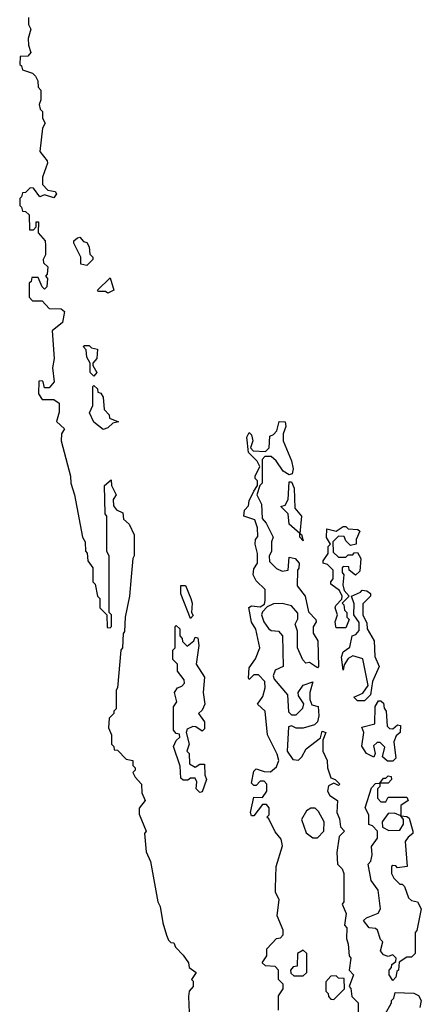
# Model space of a CAD drawing. Extents: x 2886962 to 3052311, y 540590 to 918621.
# Tile 151 of 164: x 2962830 to 2964536, y 860989 to 865175. Entities that reach past the tile are written whole.
import ezdxf

# ---------------------------------------------------------------- set-up
doc = ezdxf.new("R2010")
doc.units = 0

msp = doc.modelspace()

# ---------------------------------------------------------------- linework, layer by layer
at = {"layer": '0CON20XD'}
for points in [[(2962866.7, 865185), (2962866.7, 865155), (2962877.5, 865135), (2962866.2, 865095), (2962867, 865067), (2962877.5, 865035), (2962865, 865020), (2962831.7, 865018.3), (2962830, 864985), (2962838.3, 864978.3), (2962841.7, 864961.7), (2962885, 864947.5), (2962897.5, 864935), (2962906.7, 864915), (2962908.3, 864888.3), (2962920, 864875), (2962920, 864835), (2962912.5, 864815), (2962917.5, 864795), (2962926.7, 864785), (2962927, 864757), (2962937.5, 864735), (2962926.7, 864713.3), (2962916.2, 864615), (2962946.7, 864575), (2962947.5, 864565), (2962927.5, 864505), (2962927.5, 864475), (2962950, 864450), (2962980, 864445), (2962986.7, 864435), (2962975, 864417.5), (2962935, 864430), (2962915, 864422.5), (2962888.3, 864458.3), (2962875, 864460), (2962855, 864440), (2962841.7, 864438.3), (2962838.3, 864421.7), (2962830, 864415), (2962830, 864385), (2962838.3, 864378.3), (2962841.7, 864361.7), (2962855, 864360), (2962870, 864345), (2962871.7, 864281.7), (2962888.3, 864281.7), (2962900, 864295), (2962900, 864315), (2962910, 864315), (2962908.3, 864268.3), (2962937.5, 864235), (2962940, 864215), (2962940, 864175), (2962930, 864155), (2962931.7, 864141.7), (2962950, 864125), (2962946.4, 864093.6), (2962940, 864085), (2962947.5, 864075), (2962945, 864040), (2962935, 864030), (2962925, 864040), (2962908.3, 864078.3), (2962881.7, 864078.3), (2962878.3, 864061.7), (2962870, 864055), (2962870, 863995), (2962885, 863980), (2962925, 863980), (2962955, 863947.5), (2963006.2, 863946.2), (2963020, 863935), (2963012.5, 863887.5), (2962968.3, 863851.7), (2962976.7, 863735), (2962968.8, 863695), (2962976.2, 863635), (2962955, 863610), (2962935, 863610), (2962930, 863635), (2962925, 863640), (2962911.7, 863638.3), (2962910, 863585), (2962925, 863560), (2962975, 863560), (2962997.5, 863545), (2962997, 863507), (2962987, 863467), (2963020, 863435), (2963007.5, 863415), (2963006.7, 863385), (2963046.2, 863235), (2963046.7, 863205), (2963062.5, 863155), (2963097.5, 862975), (2963107.5, 862955), (2963110, 862915), (2963117, 862907), (2963120, 862875), (2963140, 862845), (2963140, 862785), (2963150, 862775), (2963160, 862725), (2963170, 862715), (2963170, 862675), (2963200, 862645), (2963201.7, 862591.7), (2963215, 862590), (2963220, 862595), (2963220, 862645), (2963210, 862655), (2963210, 862895), (2963200, 862915), (2963200, 863065), (2963192.5, 863075), (2963190, 863195), (2963218.3, 863218.3), (2963220, 863195), (2963240, 863155), (2963227.5, 863135), (2963228.3, 863108.3), (2963241.7, 863091.7), (2963268.3, 863078.3), (2963271.7, 863051.7), (2963295, 863030), (2963316.2, 862985), (2963315.9, 862895.9), (2963310, 862885), (2963303, 862807)], [(2963115, 864130), (2963090, 864135), (2963090, 864165), (2963060, 864225), (2963060, 864235), (2963075, 864247.5), (2963085, 864250), (2963101.7, 864231.7), (2963115, 864227.5), (2963125, 864210), (2963128.3, 864178.3), (2963140, 864165), (2963140, 864155), (2963115, 864130)], [(2963205, 864012.5), (2963195, 864020), (2963165, 864020), (2963160, 864025), (2963215, 864077.5), (2963230, 864025), (2963205, 864012.5)], [(2963145, 863660), (2963130, 863675), (2963130, 863715), (2963115, 863740), (2963111.7, 863771.7), (2963100, 863785), (2963105, 863790), (2963125, 863790), (2963135, 863780), (2963160, 863775), (2963157.5, 863735), (2963140, 863715), (2963140, 863705), (2963157.5, 863675), (2963145, 863660)], [(2963185, 863432.5), (2963145, 863463.3), (2963127, 863503), (2963140, 863535), (2963140, 863615), (2963145, 863620), (2963160, 863605), (2963161.7, 863591.7), (2963175, 863587.5), (2963185, 863570), (2963188.3, 863518.3), (2963210, 863495), (2963211.7, 863481.7), (2963250, 863465), (2963225, 863460), (2963205, 863440), (2963185, 863432.5)], [(2963930, 860965), (2963930, 861025), (2963950, 861055), (2963950, 861075), (2963930, 861095), (2963930, 861135), (2963915, 861150), (2963875, 861152.5), (2963860, 861165), (2963880, 861195), (2963880, 861225), (2963921.7, 861268.3), (2963938.3, 861271.7), (2963950, 861285), (2963950, 861305), (2963923.8, 861365), (2963932.5, 861435), (2963917.5, 861465), (2963916.2, 861485), (2963920, 861575), (2963946.7, 861663.3), (2963941.2, 861691.2), (2963915, 861722.5), (2963888.3, 861778.3), (2963880, 861785), (2963890, 861795), (2963890, 861825), (2963878.3, 861838.3), (2963861.7, 861838.3), (2963825, 861790), (2963815, 861790), (2963810, 861805), (2963825, 861870), (2963861.7, 861868.3), (2963880, 861895), (2963880, 861925), (2963868.3, 861938.3), (2963851.7, 861938.3), (2963835, 861920), (2963825, 861920), (2963815, 861930), (2963825, 861980), (2963835, 861990), (2963868.3, 861978.3), (2963895, 861977.5), (2963920.8, 861999.2), (2963930.8, 862025), (2963923.3, 862053.3), (2963882.5, 862135), (2963872.5, 862235), (2963840, 862265), (2963862.5, 862297.5), (2963872.5, 862335), (2963871.7, 862361.7), (2963845, 862390), (2963825, 862390), (2963805, 862370), (2963802.5, 862375), (2963805, 862420), (2963832.5, 862457.5), (2963850, 862505), (2963833.3, 862583.3), (2963814.4, 862614.4), (2963804, 862676), (2963815, 862682.5), (2963851.7, 862678.3), (2963870, 862690), (2963873.6, 862706.4), (2963872.5, 862752.5), (2963835, 862790), (2963822.5, 862815), (2963825, 862840), (2963840, 862865), (2963840, 862905), (2963830, 862945), (2963832.5, 862965), (2963841.7, 862978.3), (2963840, 863015), (2963828.3, 863048.3), (2963782.5, 863065), (2963785, 863090), (2963801.7, 863108.3), (2963805, 863130), (2963825, 863170), (2963840, 863195), (2963840, 863215), (2963830, 863225), (2963830, 863235), (2963850, 863275), (2963838.3, 863298.3), (2963802.5, 863335), (2963795, 863400), (2963805, 863420), (2963815, 863410), (2963820, 863385), (2963810, 863355), (2963821.7, 863341.7), (2963875, 863340), (2963890, 863355), (2963892.5, 863405), (2963908.3, 863411.7), (2963922.5, 863427.5), (2963932.5, 863467.5), (2963957.5, 863465), (2963960, 863445), (2963950, 863415), (2963950, 863385), (2963985, 863300), (2963992.5, 863265), (2963987.5, 863245), (2963975, 863240), (2963950, 863255), (2963920, 863300), (2963898.3, 863318.3), (2963871.7, 863318.3), (2963860, 863305), (2963860, 863205), (2963850, 863195), (2963837.5, 863155), (2963856.7, 863115), (2963860, 863055), (2963876.7, 863035), (2963906.7, 862975), (2963900, 862955), (2963900, 862915), (2963890, 862895), (2963891.7, 862871.7), (2963921.7, 862841.7), (2963945, 862830), (2963970, 862835), (2963975, 862890), (2964000, 862885), (2964016.7, 862865), (2964016.4, 862843.6), (2964010, 862835), (2964008.3, 862768.3), (2964043.3, 862725), (2964057.5, 862657.5), (2964087.5, 862625), (2964090, 862615), (2964076.7, 862593.3), (2964076.4, 862566.4), (2964096.2, 862535), (2964100, 862425), (2964095, 862420), (2964061.7, 862441.7), (2964045, 862440), (2964033, 862453), (2964010, 862505), (2964010, 862575), (2964000, 862605), (2964011.7, 862628.3), (2964011.7, 862651.7), (2963985, 862682.5), (2963945, 862692.5), (2963908.3, 862691.7), (2963881.7, 862678.3), (2963861.7, 862658.3), (2963857.5, 862645), (2963866.7, 862615), (2963886.7, 862586.7), (2963898.3, 862578.3), (2963930, 862575), (2963946.7, 862555), (2963950, 862425), (2963915, 862410), (2963907.5, 862385), (2963911.7, 862371.7), (2963967.5, 862305), (2963972.5, 862232.5), (2963985, 862220), (2964005, 862220), (2964032.5, 862247.5), (2964037, 862267), (2964015, 862300), (2964012.5, 862315), (2964035, 862346.2), (2964075, 862360), (2964062.5, 862315), (2964062.5, 862285), (2964071.7, 862261.7), (2964097.5, 862255), (2964101.2, 862215), (2964095, 862190), (2964082.5, 862177.5), (2964033.8, 862163.8), (2964005, 862162.5), (2963985, 862172.5), (2963971.7, 862168.3), (2963965.8, 862065), (2963990, 862030), (2964015, 862027.5), (2964029.2, 862040.8), (2964046.7, 862075), (2964108.3, 862121.7), (2964115, 862150), (2964130, 862145), (2964118.3, 862111.7), (2964117.5, 862065), (2964136.7, 862025), (2964137.5, 861995), (2964151.7, 861951.7), (2964170, 861945), (2964190, 861925), (2964185, 861920), (2964165, 861930), (2964141.7, 861918.3), (2964137.5, 861895), (2964147, 861877), (2964180, 861855), (2964176.7, 861805), (2964188.3, 861778.3), (2964193, 861743), (2964210, 861725), (2964187.5, 861702.5), (2964177.5, 861635), (2964180, 861585), (2964200, 861565), (2964207.5, 861545), (2964207.5, 861425), (2964200, 861415), (2964217.5, 861375), (2964210, 861325), (2964220, 861315), (2964218.3, 861268.3), (2964226.2, 861245), (2964230, 861195), (2964237.5, 861185), (2964230, 861135), (2964247.5, 861115), (2964230, 861065), (2964237, 861057), (2964241.7, 861021.7), (2964267.5, 860995), (2964270, 860915)], [(2964035, 862960), (2964020, 862975), (2964020, 862990), (2963975, 863030), (2963970, 863075), (2963940, 863105), (2963958.3, 863111.7), (2963970, 863135), (2963975, 863210), (2963985, 863210), (2963996.7, 863183.3), (2963998.3, 863098.3), (2964026.7, 863065), (2964020, 862990), (2964026.7, 862986.7), (2964035, 862960)], [(2964215, 862590), (2964175, 862590), (2964172.5, 862595), (2964170, 862615), (2964180, 862645), (2964170, 862675), (2964172.5, 862685), (2964198.3, 862711.7), (2964200, 862725), (2964188.3, 862748.3), (2964152.5, 862775), (2964152.5, 862785), (2964162.5, 862797.5), (2964162.5, 862835), (2964138.3, 862858.3), (2964120, 862865), (2964120, 862875), (2964140, 862905), (2964140, 862935), (2964150, 862945), (2964133.6, 862973.6), (2964135, 863010), (2964175, 863000), (2964205, 863020), (2964215, 863020), (2964225, 863010), (2964267, 863007), (2964275, 863000), (2964260, 862965), (2964260, 862945), (2964235, 862940), (2964215, 862960), (2964208.3, 862978.3), (2964185, 862980), (2964160, 862955), (2964161.7, 862911.7), (2964185, 862890), (2964215, 862890), (2964225, 862900), (2964245, 862900), (2964251.7, 862908.3), (2964265, 862910), (2964280, 862885), (2964275, 862830), (2964257, 862813), (2964230, 862835), (2964228.3, 862848.3), (2964205, 862850), (2964200, 862845), (2964200, 862825), (2964207.5, 862815), (2964202.5, 862772.5), (2964208.3, 862748.3), (2964230, 862725), (2964200, 862695), (2964207, 862687), (2964210, 862665), (2964220, 862655), (2964220, 862635), (2964230, 862625), (2964215, 862590)], [(2963303, 862807), (2963295.8, 862725), (2963277.5, 862635), (2963275.9, 862574.1), (2963270, 862565), (2963266.2, 862505), (2963260, 862495), (2963246.1, 862333.9), (2963240, 862325), (2963240, 862245), (2963230, 862235), (2963230, 862225), (2963210, 862205), (2963207.5, 862165), (2963220, 862135), (2963220, 862095), (2963230, 862085), (2963231.7, 862071.7), (2963245, 862070), (2963281.7, 862031.7), (2963310, 862025), (2963310, 862005), (2963320, 861995), (2963320, 861985), (2963310, 861975), (2963320, 861955), (2963347.5, 861925), (2963348.3, 861888.3), (2963362.5, 861855), (2963337.5, 861822.5), (2963337, 861797), (2963367.5, 861725), (2963360, 861715), (2963367, 861637), (2963386.1, 861596.1), (2963416.7, 861425), (2963426.7, 861405), (2963437.5, 861335), (2963453, 861283), (2963461.7, 861261.7), (2963471.7, 861251.7), (2963485, 861250), (2963491.7, 861231.7), (2963525, 861197.5), (2963546.7, 861165), (2963550, 861145), (2963580, 861125), (2963560, 861095), (2963567, 861087), (2963567.5, 861065), (2963550, 861045), (2963547, 861023), (2963550, 860955)], [(2963555, 862630), (2963513.9, 862733.9), (2963515, 862770), (2963535, 862770), (2963557.5, 862715), (2963562.5, 862695), (2963560, 862655), (2963567.5, 862642.5), (2963555, 862630)], [(2964295, 862280), (2964265, 862280), (2964250, 862295), (2964288.3, 862311.7), (2964310, 862345), (2964288.3, 862458.3), (2964245, 862470), (2964225, 862460), (2964208.3, 862431.7), (2964205, 862410), (2964197.5, 862465), (2964205, 862487.5), (2964232.5, 862507.5), (2964242.5, 862555), (2964258.3, 862561.7), (2964271.7, 862578.3), (2964271.7, 862611.7), (2964250, 862645), (2964251.7, 862691.7), (2964240, 862725), (2964278.3, 862741.7), (2964285, 862750), (2964305, 862747.5), (2964320, 862735), (2964320, 862725), (2964288.3, 862691.7), (2964287.5, 862645), (2964305, 862610), (2964306.7, 862585), (2964336.2, 862535), (2964338.3, 862468.3), (2964356.7, 862425), (2964328.3, 862361.7), (2964320, 862305), (2964295, 862280)], [(2963595, 861890), (2963580, 861905), (2963582.5, 861935), (2963575, 861950), (2963555, 861950), (2963545, 861942.5), (2963525, 861942.5), (2963515, 861950), (2963511.7, 862001.7), (2963484, 862085), (2963495, 862110), (2963510, 862125), (2963508.3, 862138.3), (2963495, 862140), (2963484, 862155), (2963483.3, 862253.3), (2963497.5, 862275), (2963487.5, 862315), (2963500, 862335), (2963518.3, 862341.7), (2963530, 862355), (2963528.3, 862368.3), (2963500, 862405), (2963500, 862435), (2963480, 862455), (2963480, 862495), (2963490, 862505), (2963490, 862595), (2963495, 862600), (2963510, 862585), (2963510, 862555), (2963520, 862545), (2963521.7, 862531.7), (2963541.7, 862511.7), (2963570, 862535), (2963575, 862550), (2963587, 862547), (2963591.2, 862515), (2963580, 862435), (2963615, 862380), (2963610, 862315), (2963616.2, 862265), (2963605, 862240), (2963590, 862225), (2963615, 862190), (2963615, 862160), (2963605, 862150), (2963578.3, 862168.3), (2963565, 862170), (2963541.7, 862158.3), (2963537.5, 862145), (2963550, 862095), (2963540, 862065), (2963550, 862055), (2963551.7, 862011.7), (2963575, 861997.5), (2963595, 862010), (2963615, 862010), (2963616.2, 861965), (2963623.8, 861945), (2963605, 861892.5), (2963595, 861890)], [(2964415, 862022.5), (2964393, 862023), (2964371.7, 862041.7), (2964381.7, 862081.7), (2964361.7, 862101.7), (2964348.3, 862101.7), (2964332.5, 862087.5), (2964340, 862055), (2964335, 862040), (2964303.3, 862055), (2964283.3, 862086.7), (2964292.5, 862145), (2964283, 862167), (2964338.3, 862181.7), (2964340, 862255), (2964355, 862280), (2964365, 862280), (2964375, 862270), (2964378.3, 862248.3), (2964387.5, 862235), (2964391.7, 862171.7), (2964401.7, 862161.7), (2964415, 862160), (2964435, 862177.5), (2964447.5, 862175), (2964446.2, 862145), (2964430, 862130), (2964420, 862105), (2964427.5, 862035), (2964415, 862022.5)], [(2964415, 861090), (2964400, 861115), (2964400, 861135), (2964410, 861145), (2964411.7, 861158.3), (2964428.3, 861171.7), (2964430, 861185), (2964415, 861200), (2964395, 861192.5), (2964375, 861200), (2964363.6, 861216.4), (2964372.5, 861255), (2964363.3, 861265), (2964350, 861305), (2964341.7, 861311.7), (2964314.2, 861314.2), (2964290, 861345), (2964303, 861357), (2964353, 861377), (2964362.5, 861395), (2964352.5, 861475), (2964323.3, 861515), (2964310, 861585), (2964321.7, 861598.3), (2964327.5, 861625), (2964325, 861660), (2964350, 861695), (2964350, 861725), (2964328.3, 861748.3), (2964313, 861753), (2964313.3, 861795), (2964297.5, 861825), (2964325, 861910), (2964341.7, 861928.3), (2964360, 861930), (2964375, 861950), (2964385, 861950), (2964395, 861960), (2964408.3, 861958.3), (2964410, 861945), (2964395, 861930), (2964360, 861930), (2964360, 861915), (2964350, 861905), (2964350, 861865), (2964365, 861850), (2964385, 861850), (2964395, 861870), (2964475, 861870), (2964480, 861855), (2964450, 861835), (2964450, 861790), (2964475, 861787.5), (2964485, 861780), (2964500, 861725), (2964500, 861715), (2964480, 861700), (2964468.3, 861681.7), (2964476.7, 861575), (2964435, 861570), (2964428.3, 861578.3), (2964415, 861580), (2964410, 861575), (2964410, 861545), (2964420, 861525), (2964445, 861500), (2964455, 861500), (2964465, 861490), (2964481.7, 861441.7), (2964495, 861430), (2964520, 861425), (2964536, 861395), (2964517, 861303), (2964510, 861295), (2964510, 861205), (2964495, 861190), (2964475, 861190), (2964441.7, 861168.3), (2964440, 861135), (2964431.7, 861128.3), (2964427.5, 861105), (2964415, 861090)], [(2964095, 861697.5), (2964122.5, 861725), (2964123.8, 861765), (2964099.3, 861809.3), (2964085, 861822.5), (2964067, 861823), (2964048.3, 861811.7), (2964027.5, 861775), (2964047.5, 861717.5), (2964075, 861697.5), (2964095, 861697.5)], [(2964398.3, 861728.3), (2964445, 861730), (2964460, 861755), (2964460, 861775), (2964450, 861790), (2964421.7, 861801.7), (2964395, 861800), (2964370, 861765), (2964371.7, 861741.7), (2964398.3, 861728.3)], [(2964035, 861110), (2964050, 861125), (2964050, 861205), (2964035, 861220), (2964010, 861205), (2964008.3, 861151.7), (2963991.7, 861148.3), (2963980, 861135), (2963981.7, 861121.7), (2963995, 861110), (2964035, 861110)], [(2964165, 861010), (2964210, 861055), (2964208.3, 861098.3), (2964185, 861100), (2964175, 861110), (2964151.7, 861108.3), (2964130, 861085), (2964130, 861045), (2964140, 861035), (2964141.7, 861021.7), (2964151.7, 861011.7), (2964165, 861010)], [(2964383, 860947), (2964410, 860995), (2964410, 861005), (2964420, 861015), (2964425, 861040), (2964505, 861036.2), (2964525, 861026.2), (2964536.2, 861005), (2964530, 860975)]]:
    msp.add_lwpolyline(points, dxfattribs=at)

doc.saveas('drawing.dxf')
